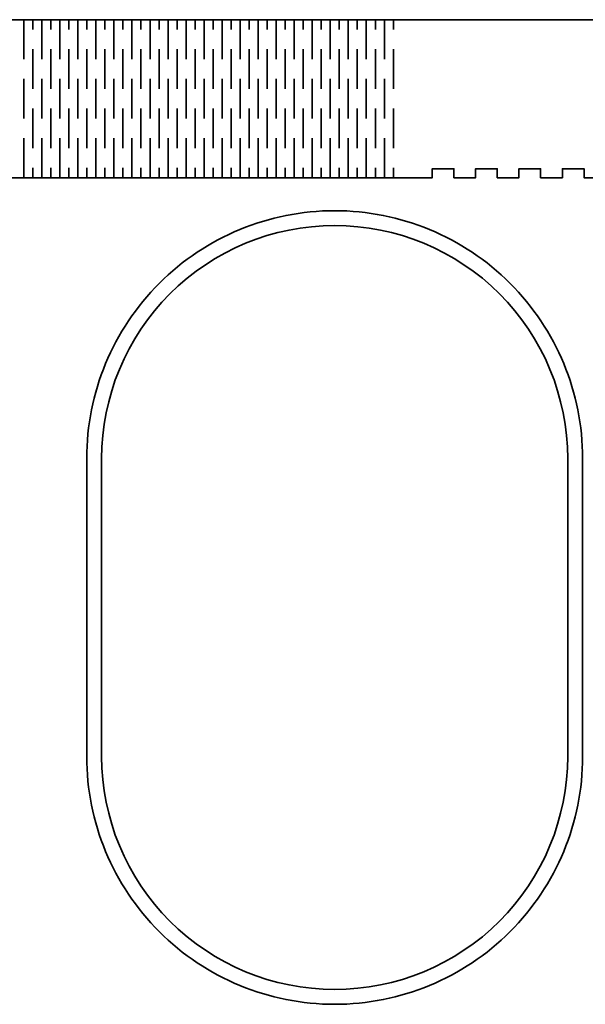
# Model space of a CAD drawing. Header units: millimetres. Extents: x -588 to 641, y -646 to 664.
# Tile 24 of 26: x 127 to 317, y 313 to 644. Entities that reach past the tile are written whole.
import ezdxf

# ---------------------------------------------------------------- set-up
doc = ezdxf.new("R2010")
doc.units = ezdxf.units.MM
doc.header["$MEASUREMENT"] = 0
doc.layers.add('Layer 1', color=7, linetype='Continuous')

msp = doc.modelspace()

# ---------------------------------------------------------------- linework, layer by layer
at = {"layer": 'Layer 1', "color": 1, "lineweight": 35}
for points, knots in [([(-30.1742, 643.5283), (-30.1742, 643.5283), (-30.1742, 590.5284), (-30.1742, 590.5284), (-30.1742, 590.5284), (-30.1742, 590.5284), (-23.3522, 590.5284), (-23.3522, 590.5284), (-23.3522, 590.5284), (-23.3522, 590.5284), (-23.3522, 593.5284), (-23.3522, 593.5284), (-23.3522, 593.5284), (-23.3522, 593.5284), (-16.0811, 593.5284), (-16.0811, 593.5284), (-16.0811, 593.5284), (-16.0811, 593.5284), (-16.0811, 590.5284), (-16.0811, 590.5284), (-16.0811, 590.5284), (-16.0811, 590.5284), (-8.8103, 590.5284), (-8.8103, 590.5284), (-8.8103, 590.5284), (-8.8103, 590.5284), (-8.8103, 593.5284), (-8.8103, 593.5284), (-8.8103, 593.5284), (-8.8103, 593.5284), (-1.5382, 593.5284), (-1.5382, 593.5284), (-1.5382, 593.5284), (-1.5382, 593.5284), (-1.5382, 590.5284), (-1.5382, 590.5284), (-1.5382, 590.5284), (-1.5382, 590.5284), (5.7329, 590.5284), (5.7329, 590.5284), (5.7329, 590.5284), (5.7329, 590.5284), (5.7329, 593.5284), (5.7329, 593.5284), (5.7329, 593.5284), (5.7329, 593.5284), (13.0037, 593.5284), (13.0037, 593.5284), (13.0037, 593.5284), (13.0037, 593.5284), (13.0037, 590.5284), (13.0037, 590.5284), (13.0037, 590.5284), (13.0037, 590.5284), (19.8257, 590.5284), (19.8257, 590.5284), (19.8257, 590.5284), (19.8257, 590.5284), (255.4448, 590.5284), (255.4448, 590.5284), (255.4448, 590.5284), (255.4448, 590.5284), (265.4538, 590.5284), (265.4538, 590.5284), (265.4538, 590.5284), (265.4538, 590.5284), (265.4538, 593.5284), (265.4538, 593.5284), (265.4538, 593.5284), (265.4538, 593.5284), (272.7246, 593.5284), (272.7246, 593.5284), (272.7246, 593.5284), (272.7246, 593.5284), (272.7246, 590.5284), (272.7246, 590.5284), (272.7246, 590.5284), (272.7246, 590.5284), (279.9968, 590.5284), (279.9968, 590.5284), (279.9968, 590.5284), (279.9968, 590.5284), (279.9968, 593.5284), (279.9968, 593.5284), (279.9968, 593.5284), (279.9968, 593.5284), (287.2679, 593.5284), (287.2679, 593.5284), (287.2679, 593.5284), (287.2679, 593.5284), (287.2679, 590.5284), (287.2679, 590.5284), (287.2679, 590.5284), (287.2679, 590.5284), (294.5386, 590.5284), (294.5386, 590.5284), (294.5386, 590.5284), (294.5386, 590.5284), (294.5386, 593.5284), (294.5386, 593.5284), (294.5386, 593.5284), (294.5386, 593.5284), (301.8097, 593.5284), (301.8097, 593.5284), (301.8097, 593.5284), (301.8097, 593.5284), (301.8097, 590.5284), (301.8097, 590.5284), (301.8097, 590.5284), (301.8097, 590.5284), (309.0808, 590.5284), (309.0808, 590.5284), (309.0808, 590.5284), (309.0808, 590.5284), (309.0808, 593.5284), (309.0808, 593.5284), (309.0808, 593.5284), (309.0808, 593.5284), (316.3519, 593.5284), (316.3519, 593.5284), (316.3519, 593.5284), (316.3519, 593.5284), (316.3519, 590.5284), (316.3519, 590.5284), (316.3519, 590.5284), (316.3519, 590.5284), (323.6227, 590.5284), (323.6227, 590.5284), (323.6227, 590.5284), (323.6227, 590.5284), (323.6227, 593.5284), (323.6227, 593.5284), (323.6227, 593.5284), (323.6227, 593.5284), (330.8938, 593.5284), (330.8938, 593.5284), (330.8938, 593.5284), (330.8938, 593.5284), (330.8938, 590.5284), (330.8938, 590.5284), (330.8938, 590.5284), (330.8938, 590.5284), (338.1649, 590.5284), (338.1649, 590.5284), (338.1649, 590.5284), (338.1649, 590.5284), (338.1649, 593.5284), (338.1649, 593.5284), (338.1649, 593.5284), (338.1649, 593.5284), (345.4356, 593.5284), (345.4356, 593.5284), (345.4356, 593.5284), (345.4356, 593.5284), (345.4356, 590.5284), (345.4356, 590.5284), (345.4356, 590.5284), (345.4356, 590.5284), (352.7078, 590.5284), (352.7078, 590.5284), (352.7078, 590.5284), (352.7078, 590.5284), (355.4446, 590.5284), (355.4446, 590.5284), (355.4446, 590.5284), (355.4446, 590.5284), (591.0646, 590.5284), (591.0646, 590.5284), (591.0646, 590.5284), (591.0646, 590.5284), (597.8866, 590.5284), (597.8866, 590.5284), (597.8866, 590.5284), (597.8866, 590.5284), (597.8866, 593.5284), (597.8866, 593.5284), (597.8866, 593.5284), (597.8866, 593.5284), (605.1576, 593.5284), (605.1576, 593.5284), (605.1576, 593.5284), (605.1576, 593.5284), (605.1576, 590.5284), (605.1576, 590.5284), (605.1576, 590.5284), (605.1576, 590.5284), (612.4287, 590.5284), (612.4287, 590.5284), (612.4287, 590.5284), (612.4287, 590.5284), (612.4287, 593.5284), (612.4287, 593.5284), (612.4287, 593.5284), (612.4287, 593.5284), (619.6994, 593.5284), (619.6994, 593.5284), (619.6994, 593.5284), (619.6994, 593.5284), (619.6994, 590.5284), (619.6994, 590.5284), (619.6994, 590.5284), (619.6994, 590.5284), (626.9716, 590.5284), (626.9716, 590.5284), (626.9716, 590.5284), (626.9716, 590.5284), (626.9716, 593.5284), (626.9716, 593.5284), (626.9716, 593.5284), (626.9716, 593.5284), (634.2427, 593.5284), (634.2427, 593.5284), (634.2427, 593.5284), (634.2427, 593.5284), (634.2427, 590.5284), (634.2427, 590.5284), (634.2427, 590.5284), (634.2427, 590.5284), (641.0647, 590.5284), (641.0647, 590.5284), (641.0647, 590.5284), (641.0647, 590.5284), (641.0647, 643.5283), (641.0647, 643.5283), (641.0647, 643.5283), (641.0647, 643.5283), (591.0646, 643.5283), (591.0646, 643.5283), (591.0646, 643.5283), (591.0646, 643.5283), (355.4446, 643.5283), (355.4446, 643.5283), (355.4446, 643.5283), (355.4446, 643.5283), (255.4448, 643.5283), (255.4448, 643.5283), (255.4448, 643.5283), (255.4448, 643.5283), (19.8257, 643.5283), (19.8257, 643.5283), (19.8257, 643.5283), (19.8257, 643.5283), (-30.1742, 643.5283), (-30.1742, 643.5283)], [0, 0, 0, 0, 0.01612903, 0.01612903, 0.01612903, 0.01612903, 0.03225806, 0.03225806, 0.03225806, 0.03225806, 0.0483871, 0.0483871, 0.0483871, 0.0483871, 0.06451613, 0.06451613, 0.06451613, 0.06451613, 0.08064516, 0.08064516, 0.08064516, 0.08064516, 0.09677419, 0.09677419, 0.09677419, 0.09677419, 0.11290323, 0.11290323, 0.11290323, 0.11290323, 0.12903226, 0.12903226, 0.12903226, 0.12903226, 0.14516129, 0.14516129, 0.14516129, 0.14516129, 0.16129032, 0.16129032, 0.16129032, 0.16129032, 0.17741935, 0.17741935, 0.17741935, 0.17741935, 0.19354839, 0.19354839, 0.19354839, 0.19354839, 0.20967742, 0.20967742, 0.20967742, 0.20967742, 0.22580645, 0.22580645, 0.22580645, 0.22580645, 0.24193548, 0.24193548, 0.24193548, 0.24193548, 0.25806452, 0.25806452, 0.25806452, 0.25806452, 0.27419355, 0.27419355, 0.27419355, 0.27419355, 0.29032258, 0.29032258, 0.29032258, 0.29032258, 0.30645161, 0.30645161, 0.30645161, 0.30645161, 0.32258065, 0.32258065, 0.32258065, 0.32258065, 0.33870968, 0.33870968, 0.33870968, 0.33870968, 0.35483871, 0.35483871, 0.35483871, 0.35483871, 0.37096774, 0.37096774, 0.37096774, 0.37096774, 0.38709677, 0.38709677, 0.38709677, 0.38709677, 0.40322581, 0.40322581, 0.40322581, 0.40322581, 0.41935484, 0.41935484, 0.41935484, 0.41935484, 0.43548387, 0.43548387, 0.43548387, 0.43548387, 0.4516129, 0.4516129, 0.4516129, 0.4516129, 0.46774194, 0.46774194, 0.46774194, 0.46774194, 0.48387097, 0.48387097, 0.48387097, 0.48387097, 0.5, 0.5, 0.5, 0.5, 0.51612903, 0.51612903, 0.51612903, 0.51612903, 0.53225806, 0.53225806, 0.53225806, 0.53225806, 0.5483871, 0.5483871, 0.5483871, 0.5483871, 0.56451613, 0.56451613, 0.56451613, 0.56451613, 0.58064516, 0.58064516, 0.58064516, 0.58064516, 0.59677419, 0.59677419, 0.59677419, 0.59677419, 0.61290323, 0.61290323, 0.61290323, 0.61290323, 0.62903226, 0.62903226, 0.62903226, 0.62903226, 0.64516129, 0.64516129, 0.64516129, 0.64516129, 0.66129032, 0.66129032, 0.66129032, 0.66129032, 0.67741935, 0.67741935, 0.67741935, 0.67741935, 0.69354839, 0.69354839, 0.69354839, 0.69354839, 0.70967742, 0.70967742, 0.70967742, 0.70967742, 0.72580645, 0.72580645, 0.72580645, 0.72580645, 0.74193548, 0.74193548, 0.74193548, 0.74193548, 0.75806452, 0.75806452, 0.75806452, 0.75806452, 0.77419355, 0.77419355, 0.77419355, 0.77419355, 0.79032258, 0.79032258, 0.79032258, 0.79032258, 0.80645161, 0.80645161, 0.80645161, 0.80645161, 0.82258065, 0.82258065, 0.82258065, 0.82258065, 0.83870968, 0.83870968, 0.83870968, 0.83870968, 0.85483871, 0.85483871, 0.85483871, 0.85483871, 0.87096774, 0.87096774, 0.87096774, 0.87096774, 0.88709677, 0.88709677, 0.88709677, 0.88709677, 0.90322581, 0.90322581, 0.90322581, 0.90322581, 0.91935484, 0.91935484, 0.91935484, 0.91935484, 0.93548387, 0.93548387, 0.93548387, 0.93548387, 0.9516129, 0.9516129, 0.9516129, 0.9516129, 0.96774194, 0.96774194, 0.96774194, 0.96774194, 1, 1, 1, 1]), ([(232.7732, 313.2851), (254.8127, 313.2851), (275.9493, 322.0399), (291.5333, 337.6242), (291.5333, 337.6242), (307.118, 353.2082), (315.8732, 374.3452), (315.8732, 396.385), (315.8732, 396.385), (315.8732, 396.385), (315.8732, 496.3678), (315.8732, 496.3678), (315.8732, 496.3678), (315.8732, 518.4069), (307.1187, 539.5432), (291.5351, 555.1272), (291.5351, 555.1272), (275.9504, 570.7122), (254.8134, 579.4678), (232.7732, 579.4678), (232.7732, 579.4678), (210.7341, 579.4678), (189.5978, 570.7132), (174.0139, 555.1296), (174.0139, 555.1296), (158.4289, 539.5453), (149.6733, 518.4079), (149.6733, 496.3678), (149.6733, 496.3678), (149.6733, 496.3678), (149.6733, 396.385), (149.6733, 396.385), (149.6733, 396.385), (149.6733, 374.3456), (158.4282, 353.2089), (174.0125, 337.6246), (174.0125, 337.6246), (189.5967, 322.0403), (210.7334, 313.2851), (232.7732, 313.2851)], [0, 0, 0, 0, 0.09090909, 0.09090909, 0.09090909, 0.09090909, 0.18181818, 0.18181818, 0.18181818, 0.18181818, 0.27272727, 0.27272727, 0.27272727, 0.27272727, 0.36363636, 0.36363636, 0.36363636, 0.36363636, 0.45454545, 0.45454545, 0.45454545, 0.45454545, 0.54545455, 0.54545455, 0.54545455, 0.54545455, 0.63636364, 0.63636364, 0.63636364, 0.63636364, 0.72727273, 0.72727273, 0.72727273, 0.72727273, 0.81818182, 0.81818182, 0.81818182, 0.81818182, 1, 1, 1, 1]), ([(232.7732, 318.2849), (253.4866, 318.2849), (273.3515, 326.5131), (287.9981, 341.1597), (287.9981, 341.1597), (302.6447, 355.8063), (310.8733, 375.6713), (310.8733, 396.385), (310.8733, 396.385), (310.8733, 396.385), (310.8733, 496.3677), (310.8733, 496.3677), (310.8733, 496.3677), (310.8733, 517.0807), (302.6451, 536.9453), (287.9992, 551.5919), (287.9992, 551.5919), (273.3525, 566.2392), (253.4873, 574.4678), (232.7732, 574.4678), (232.7732, 574.4678), (212.0602, 574.4678), (192.1957, 566.24), (177.5491, 551.594), (177.5491, 551.594), (162.9022, 536.9474), (154.6733, 517.0818), (154.6733, 496.3677), (154.6733, 496.3677), (154.6733, 496.3677), (154.6733, 396.385), (154.6733, 396.385), (154.6733, 396.385), (154.6733, 375.6716), (162.9014, 355.8067), (177.5481, 341.1601), (177.5481, 341.1601), (192.1946, 326.5134), (212.0595, 318.2849), (232.7732, 318.2849)], [0, 0, 0, 0, 0.09090909, 0.09090909, 0.09090909, 0.09090909, 0.18181818, 0.18181818, 0.18181818, 0.18181818, 0.27272727, 0.27272727, 0.27272727, 0.27272727, 0.36363636, 0.36363636, 0.36363636, 0.36363636, 0.45454545, 0.45454545, 0.45454545, 0.45454545, 0.54545455, 0.54545455, 0.54545455, 0.54545455, 0.63636364, 0.63636364, 0.63636364, 0.63636364, 0.72727273, 0.72727273, 0.72727273, 0.72727273, 0.81818182, 0.81818182, 0.81818182, 0.81818182, 1, 1, 1, 1])]:
    msp.add_open_spline(points, degree=3, knots=knots, dxfattribs=at)
for points in [[(128.5828, 630.2784), (128.5828, 630.2784), (128.5828, 643.5283), (128.5828, 643.5283)], [(131.6039, 640.2153), (131.6039, 640.2153), (131.6039, 643.5282), (131.6039, 643.5282)], [(134.6249, 630.2784), (134.6249, 630.2784), (134.6249, 643.5283), (134.6249, 643.5283)], [(137.6458, 640.2153), (137.6458, 640.2153), (137.6458, 643.5282), (137.6458, 643.5282)], [(140.6668, 630.2784), (140.6668, 630.2784), (140.6668, 643.5283), (140.6668, 643.5283)], [(143.6878, 640.2153), (143.6878, 640.2153), (143.6878, 643.5282), (143.6878, 643.5282)], [(146.7088, 630.2784), (146.7088, 630.2784), (146.7088, 643.5283), (146.7088, 643.5283)], [(149.7298, 640.2153), (149.7298, 640.2153), (149.7298, 643.5282), (149.7298, 643.5282)], [(152.7508, 630.2784), (152.7508, 630.2784), (152.7508, 643.5283), (152.7508, 643.5283)], [(155.7718, 640.2153), (155.7718, 640.2153), (155.7718, 643.5282), (155.7718, 643.5282)], [(158.7928, 630.2784), (158.7928, 630.2784), (158.7928, 643.5283), (158.7928, 643.5283)], [(161.8138, 640.2153), (161.8138, 640.2153), (161.8138, 643.5282), (161.8138, 643.5282)], [(164.8358, 630.2784), (164.8358, 630.2784), (164.8358, 643.5283), (164.8358, 643.5283)], [(167.8568, 640.2153), (167.8568, 640.2153), (167.8568, 643.5282), (167.8568, 643.5282)], [(170.8779, 630.2784), (170.8779, 630.2784), (170.8779, 643.5283), (170.8779, 643.5283)], [(173.8988, 640.2153), (173.8988, 640.2153), (173.8988, 643.5282), (173.8988, 643.5282)], [(176.9198, 630.2784), (176.9198, 630.2784), (176.9198, 643.5283), (176.9198, 643.5283)], [(179.9407, 640.2153), (179.9407, 640.2153), (179.9407, 643.5282), (179.9407, 643.5282)], [(182.9617, 630.2784), (182.9617, 630.2784), (182.9617, 643.5283), (182.9617, 643.5283)], [(185.9827, 640.2153), (185.9827, 640.2153), (185.9827, 643.5282), (185.9827, 643.5282)], [(189.0037, 630.2784), (189.0037, 630.2784), (189.0037, 643.5283), (189.0037, 643.5283)], [(192.0247, 640.2153), (192.0247, 640.2153), (192.0247, 643.5282), (192.0247, 643.5282)], [(195.0457, 630.2784), (195.0457, 630.2784), (195.0457, 643.5283), (195.0457, 643.5283)], [(198.0667, 640.2153), (198.0667, 640.2153), (198.0667, 643.5282), (198.0667, 643.5282)], [(201.0877, 630.2784), (201.0877, 630.2784), (201.0877, 643.5283), (201.0877, 643.5283)], [(204.1088, 640.2153), (204.1088, 640.2153), (204.1088, 643.5282), (204.1088, 643.5282)], [(207.1297, 630.2784), (207.1297, 630.2784), (207.1297, 643.5283), (207.1297, 643.5283)], [(210.1507, 640.2153), (210.1507, 640.2153), (210.1507, 643.5282), (210.1507, 643.5282)], [(213.1718, 630.2784), (213.1718, 630.2784), (213.1718, 643.5283), (213.1718, 643.5283)], [(216.1928, 640.2153), (216.1928, 640.2153), (216.1928, 643.5282), (216.1928, 643.5282)], [(219.2137, 630.2784), (219.2137, 630.2784), (219.2137, 643.5283), (219.2137, 643.5283)], [(222.2348, 640.2153), (222.2348, 640.2153), (222.2348, 643.5282), (222.2348, 643.5282)], [(225.2557, 630.2784), (225.2557, 630.2784), (225.2557, 643.5283), (225.2557, 643.5283)], [(228.2768, 640.2153), (228.2768, 640.2153), (228.2768, 643.5282), (228.2768, 643.5282)], [(231.2978, 630.2784), (231.2978, 630.2784), (231.2978, 643.5283), (231.2978, 643.5283)], [(234.3187, 640.2153), (234.3187, 640.2153), (234.3187, 643.5282), (234.3187, 643.5282)], [(237.3397, 630.2784), (237.3397, 630.2784), (237.3397, 643.5283), (237.3397, 643.5283)], [(240.3607, 640.2153), (240.3607, 640.2153), (240.3607, 643.5282), (240.3607, 643.5282)], [(243.3817, 630.2784), (243.3817, 630.2784), (243.3817, 643.5283), (243.3817, 643.5283)], [(246.4027, 640.2153), (246.4027, 640.2153), (246.4027, 643.5282), (246.4027, 643.5282)], [(249.4237, 630.2784), (249.4237, 630.2784), (249.4237, 643.5283), (249.4237, 643.5283)], [(252.4447, 640.2153), (252.4447, 640.2153), (252.4447, 643.5282), (252.4447, 643.5282)], [(131.6039, 620.3403), (131.6039, 620.3403), (131.6039, 633.5903), (131.6039, 633.5903)], [(137.6458, 620.3403), (137.6458, 620.3403), (137.6458, 633.5903), (137.6458, 633.5903)], [(143.6878, 620.3403), (143.6878, 620.3403), (143.6878, 633.5903), (143.6878, 633.5903)], [(149.7298, 620.3403), (149.7298, 620.3403), (149.7298, 633.5903), (149.7298, 633.5903)], [(155.7718, 620.3403), (155.7718, 620.3403), (155.7718, 633.5903), (155.7718, 633.5903)], [(161.8138, 620.3403), (161.8138, 620.3403), (161.8138, 633.5903), (161.8138, 633.5903)], [(167.8568, 620.3403), (167.8568, 620.3403), (167.8568, 633.5903), (167.8568, 633.5903)], [(173.8988, 620.3403), (173.8988, 620.3403), (173.8988, 633.5903), (173.8988, 633.5903)], [(179.9407, 620.3403), (179.9407, 620.3403), (179.9407, 633.5903), (179.9407, 633.5903)], [(185.9827, 620.3403), (185.9827, 620.3403), (185.9827, 633.5903), (185.9827, 633.5903)], [(192.0247, 620.3403), (192.0247, 620.3403), (192.0247, 633.5903), (192.0247, 633.5903)], [(198.0667, 620.3403), (198.0667, 620.3403), (198.0667, 633.5903), (198.0667, 633.5903)], [(204.1088, 620.3403), (204.1088, 620.3403), (204.1088, 633.5903), (204.1088, 633.5903)], [(210.1507, 620.3403), (210.1507, 620.3403), (210.1507, 633.5903), (210.1507, 633.5903)], [(216.1928, 620.3403), (216.1928, 620.3403), (216.1928, 633.5903), (216.1928, 633.5903)], [(222.2348, 620.3403), (222.2348, 620.3403), (222.2348, 633.5903), (222.2348, 633.5903)], [(228.2768, 620.3403), (228.2768, 620.3403), (228.2768, 633.5903), (228.2768, 633.5903)], [(234.3187, 620.3403), (234.3187, 620.3403), (234.3187, 633.5903), (234.3187, 633.5903)], [(240.3607, 620.3403), (240.3607, 620.3403), (240.3607, 633.5903), (240.3607, 633.5903)], [(246.4027, 620.3403), (246.4027, 620.3403), (246.4027, 633.5903), (246.4027, 633.5903)], [(252.4447, 620.3403), (252.4447, 620.3403), (252.4447, 633.5903), (252.4447, 633.5903)], [(128.5828, 610.4033), (128.5828, 610.4033), (128.5828, 623.6533), (128.5828, 623.6533)], [(134.6249, 610.4033), (134.6249, 610.4033), (134.6249, 623.6533), (134.6249, 623.6533)], [(140.6668, 610.4033), (140.6668, 610.4033), (140.6668, 623.6533), (140.6668, 623.6533)], [(146.7088, 610.4033), (146.7088, 610.4033), (146.7088, 623.6533), (146.7088, 623.6533)], [(152.7508, 610.4033), (152.7508, 610.4033), (152.7508, 623.6533), (152.7508, 623.6533)], [(158.7928, 610.4033), (158.7928, 610.4033), (158.7928, 623.6533), (158.7928, 623.6533)], [(164.8358, 610.4033), (164.8358, 610.4033), (164.8358, 623.6533), (164.8358, 623.6533)], [(170.8779, 610.4033), (170.8779, 610.4033), (170.8779, 623.6533), (170.8779, 623.6533)], [(176.9198, 610.4033), (176.9198, 610.4033), (176.9198, 623.6533), (176.9198, 623.6533)], [(182.9617, 610.4033), (182.9617, 610.4033), (182.9617, 623.6533), (182.9617, 623.6533)], [(189.0037, 610.4033), (189.0037, 610.4033), (189.0037, 623.6533), (189.0037, 623.6533)], [(195.0457, 610.4033), (195.0457, 610.4033), (195.0457, 623.6533), (195.0457, 623.6533)], [(201.0877, 610.4033), (201.0877, 610.4033), (201.0877, 623.6533), (201.0877, 623.6533)], [(207.1297, 610.4033), (207.1297, 610.4033), (207.1297, 623.6533), (207.1297, 623.6533)], [(213.1718, 610.4033), (213.1718, 610.4033), (213.1718, 623.6533), (213.1718, 623.6533)], [(219.2137, 610.4033), (219.2137, 610.4033), (219.2137, 623.6533), (219.2137, 623.6533)], [(225.2557, 610.4033), (225.2557, 610.4033), (225.2557, 623.6533), (225.2557, 623.6533)], [(231.2978, 610.4033), (231.2978, 610.4033), (231.2978, 623.6533), (231.2978, 623.6533)], [(237.3397, 610.4033), (237.3397, 610.4033), (237.3397, 623.6533), (237.3397, 623.6533)], [(243.3817, 610.4033), (243.3817, 610.4033), (243.3817, 623.6533), (243.3817, 623.6533)], [(249.4237, 610.4033), (249.4237, 610.4033), (249.4237, 623.6533), (249.4237, 623.6533)], [(131.6039, 600.4654), (131.6039, 600.4654), (131.6039, 613.7153), (131.6039, 613.7153)], [(137.6458, 600.4654), (137.6458, 600.4654), (137.6458, 613.7153), (137.6458, 613.7153)], [(143.6878, 600.4654), (143.6878, 600.4654), (143.6878, 613.7153), (143.6878, 613.7153)], [(149.7298, 600.4654), (149.7298, 600.4654), (149.7298, 613.7153), (149.7298, 613.7153)], [(155.7718, 600.4654), (155.7718, 600.4654), (155.7718, 613.7153), (155.7718, 613.7153)], [(161.8138, 600.4654), (161.8138, 600.4654), (161.8138, 613.7153), (161.8138, 613.7153)], [(167.8568, 600.4654), (167.8568, 600.4654), (167.8568, 613.7153), (167.8568, 613.7153)], [(173.8988, 600.4654), (173.8988, 600.4654), (173.8988, 613.7153), (173.8988, 613.7153)], [(179.9407, 600.4654), (179.9407, 600.4654), (179.9407, 613.7153), (179.9407, 613.7153)], [(185.9827, 600.4654), (185.9827, 600.4654), (185.9827, 613.7153), (185.9827, 613.7153)], [(192.0247, 600.4654), (192.0247, 600.4654), (192.0247, 613.7153), (192.0247, 613.7153)], [(198.0667, 600.4654), (198.0667, 600.4654), (198.0667, 613.7153), (198.0667, 613.7153)], [(204.1088, 600.4654), (204.1088, 600.4654), (204.1088, 613.7153), (204.1088, 613.7153)], [(210.1507, 600.4654), (210.1507, 600.4654), (210.1507, 613.7153), (210.1507, 613.7153)], [(216.1928, 600.4654), (216.1928, 600.4654), (216.1928, 613.7153), (216.1928, 613.7153)], [(222.2348, 600.4654), (222.2348, 600.4654), (222.2348, 613.7153), (222.2348, 613.7153)], [(228.2768, 600.4654), (228.2768, 600.4654), (228.2768, 613.7153), (228.2768, 613.7153)], [(234.3187, 600.4654), (234.3187, 600.4654), (234.3187, 613.7153), (234.3187, 613.7153)], [(240.3607, 600.4654), (240.3607, 600.4654), (240.3607, 613.7153), (240.3607, 613.7153)], [(246.4027, 600.4654), (246.4027, 600.4654), (246.4027, 613.7153), (246.4027, 613.7153)], [(252.4447, 600.4654), (252.4447, 600.4654), (252.4447, 613.7153), (252.4447, 613.7153)], [(128.5828, 590.5283), (128.5828, 590.5283), (128.5828, 603.7783), (128.5828, 603.7783)], [(134.6249, 590.5283), (134.6249, 590.5283), (134.6249, 603.7783), (134.6249, 603.7783)], [(140.6668, 590.5283), (140.6668, 590.5283), (140.6668, 603.7783), (140.6668, 603.7783)], [(146.7088, 590.5283), (146.7088, 590.5283), (146.7088, 603.7783), (146.7088, 603.7783)], [(152.7508, 590.5283), (152.7508, 590.5283), (152.7508, 603.7783), (152.7508, 603.7783)], [(158.7928, 590.5283), (158.7928, 590.5283), (158.7928, 603.7783), (158.7928, 603.7783)], [(164.8358, 590.5283), (164.8358, 590.5283), (164.8358, 603.7783), (164.8358, 603.7783)], [(170.8779, 590.5283), (170.8779, 590.5283), (170.8779, 603.7783), (170.8779, 603.7783)], [(176.9198, 590.5283), (176.9198, 590.5283), (176.9198, 603.7783), (176.9198, 603.7783)], [(182.9617, 590.5283), (182.9617, 590.5283), (182.9617, 603.7783), (182.9617, 603.7783)], [(189.0037, 590.5283), (189.0037, 590.5283), (189.0037, 603.7783), (189.0037, 603.7783)], [(195.0457, 590.5283), (195.0457, 590.5283), (195.0457, 603.7783), (195.0457, 603.7783)], [(201.0877, 590.5283), (201.0877, 590.5283), (201.0877, 603.7783), (201.0877, 603.7783)], [(207.1297, 590.5283), (207.1297, 590.5283), (207.1297, 603.7783), (207.1297, 603.7783)], [(213.1718, 590.5283), (213.1718, 590.5283), (213.1718, 603.7783), (213.1718, 603.7783)], [(219.2137, 590.5283), (219.2137, 590.5283), (219.2137, 603.7783), (219.2137, 603.7783)], [(225.2557, 590.5283), (225.2557, 590.5283), (225.2557, 603.7783), (225.2557, 603.7783)], [(231.2978, 590.5283), (231.2978, 590.5283), (231.2978, 603.7783), (231.2978, 603.7783)], [(237.3397, 590.5283), (237.3397, 590.5283), (237.3397, 603.7783), (237.3397, 603.7783)], [(243.3817, 590.5283), (243.3817, 590.5283), (243.3817, 603.7783), (243.3817, 603.7783)], [(249.4237, 590.5283), (249.4237, 590.5283), (249.4237, 603.7783), (249.4237, 603.7783)], [(131.6039, 590.5283), (131.6039, 590.5283), (131.6039, 593.8402), (131.6039, 593.8402)], [(137.6458, 590.5283), (137.6458, 590.5283), (137.6458, 593.8402), (137.6458, 593.8402)], [(143.6878, 590.5283), (143.6878, 590.5283), (143.6878, 593.8402), (143.6878, 593.8402)], [(149.7298, 590.5283), (149.7298, 590.5283), (149.7298, 593.8402), (149.7298, 593.8402)], [(155.7718, 590.5283), (155.7718, 590.5283), (155.7718, 593.8402), (155.7718, 593.8402)], [(161.8138, 590.5283), (161.8138, 590.5283), (161.8138, 593.8402), (161.8138, 593.8402)], [(167.8568, 590.5283), (167.8568, 590.5283), (167.8568, 593.8402), (167.8568, 593.8402)], [(173.8988, 590.5283), (173.8988, 590.5283), (173.8988, 593.8402), (173.8988, 593.8402)], [(179.9407, 590.5283), (179.9407, 590.5283), (179.9407, 593.8402), (179.9407, 593.8402)], [(185.9827, 590.5283), (185.9827, 590.5283), (185.9827, 593.8402), (185.9827, 593.8402)], [(192.0247, 590.5283), (192.0247, 590.5283), (192.0247, 593.8402), (192.0247, 593.8402)], [(198.0667, 590.5283), (198.0667, 590.5283), (198.0667, 593.8402), (198.0667, 593.8402)], [(204.1088, 590.5283), (204.1088, 590.5283), (204.1088, 593.8402), (204.1088, 593.8402)], [(210.1507, 590.5283), (210.1507, 590.5283), (210.1507, 593.8402), (210.1507, 593.8402)], [(216.1928, 590.5283), (216.1928, 590.5283), (216.1928, 593.8402), (216.1928, 593.8402)], [(222.2348, 590.5283), (222.2348, 590.5283), (222.2348, 593.8402), (222.2348, 593.8402)], [(228.2768, 590.5283), (228.2768, 590.5283), (228.2768, 593.8402), (228.2768, 593.8402)], [(234.3187, 590.5283), (234.3187, 590.5283), (234.3187, 593.8402), (234.3187, 593.8402)], [(240.3607, 590.5283), (240.3607, 590.5283), (240.3607, 593.8402), (240.3607, 593.8402)], [(246.4027, 590.5283), (246.4027, 590.5283), (246.4027, 593.8402), (246.4027, 593.8402)], [(252.4447, 590.5283), (252.4447, 590.5283), (252.4447, 593.8402), (252.4447, 593.8402)]]:
    msp.add_open_spline(points, degree=3, dxfattribs=at)

doc.saveas('drawing.dxf')
